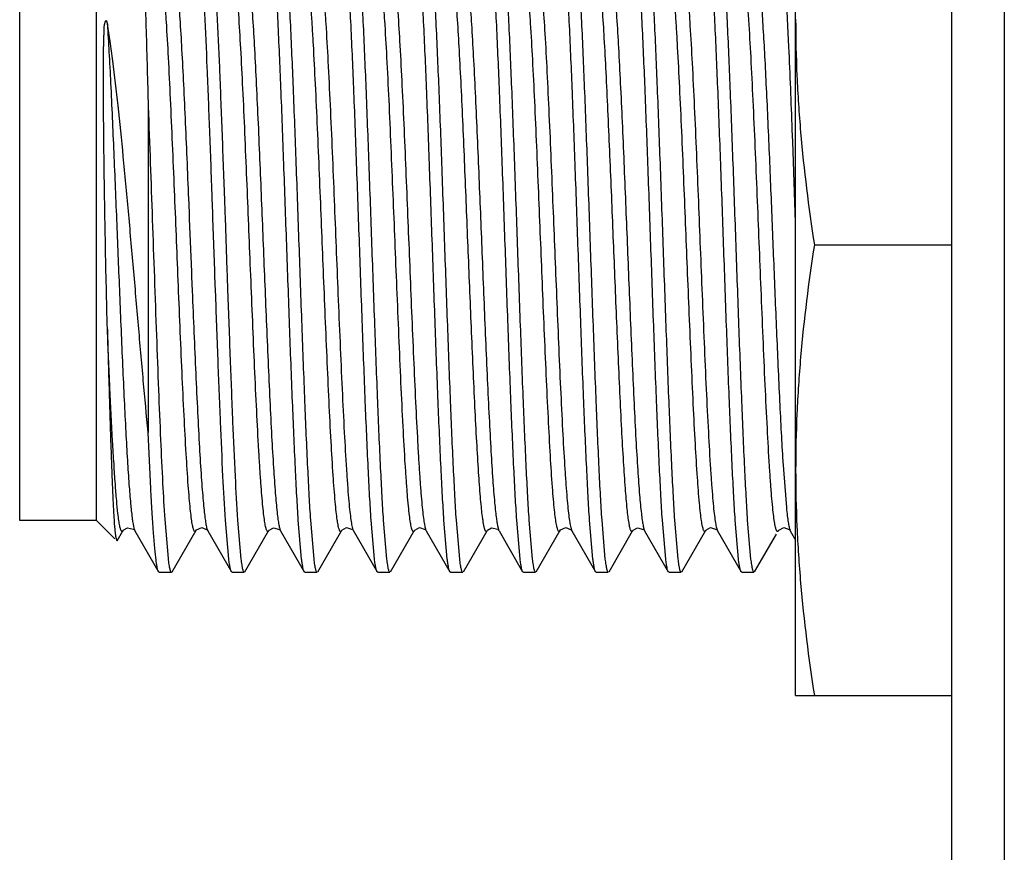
# Model space of a CAD drawing. Header units: inches. Extents: x 0 to 22, y 0 to 17.
# Tile 7 of 42: x 7.298 to 7.673, y 7.739 to 8.056. Entities that reach past the tile are written whole.
import ezdxf

# ---------------------------------------------------------------- set-up
doc = ezdxf.new("R2010")
doc.units = ezdxf.units.IN
doc.header["$LTSCALE"] = 1.21
doc.header["$MEASUREMENT"] = 0
doc.layers.get('0').update_dxf_attribs({"linetype": 'CONTINUOUS'})

msp = doc.modelspace()

# ---------------------------------------------------------------- linework, layer by layer
at = {"color": 9, "linetype": 'CONTINUOUS'}
for p, q in [((7.67338, 10.3261), (7.67338, 5.27721)), ((7.36226, 7.98618), (7.36242, 7.98229)), ((7.36242, 7.98229), (7.36249, 7.98046)), ((7.36249, 7.98046), (7.3633, 7.96035)), ((7.3633, 7.96035), (7.36339, 7.95836)), ((7.36339, 7.95836), (7.3636, 7.95298)), ((7.58889, 7.88809), (7.59024, 7.87032)), ((7.36911, 7.86266), (7.36952, 7.86148)), ((7.42479, 7.8622), (7.42508, 7.86148)), ((7.45264, 7.86199), (7.45285, 7.86148)), ((7.50797, 7.8628), (7.50841, 7.86148)), ((7.56366, 7.86228), (7.56396, 7.86148)), ((7.59159, 7.86182), (7.59174, 7.86148))]:
    msp.add_line(p, q, dxfattribs=at)
at = {"color": 6, "linetype": 'CONTINUOUS'}
msp.add_line((7.65338, 5.40221), (7.65338, 10.2961), dxfattribs=at)
at = {"color": 7, "linetype": 'CONTINUOUS'}
for p, q in [((7.59379, 7.79865), (7.59379, 8.07979)), ((7.29779, 7.8654), (7.29779, 8.0759)), ((7.32704, 7.8654), (7.32704, 8.0759)), ((7.59123, 8.04611), (7.58994, 8.07147)), ((7.3308, 8.05633), (7.33123, 8.05479)), ((7.34679, 8.02327), (7.34679, 7.89901)), ((7.59267, 8.01004), (7.59251, 8.01445)), ((7.59379, 7.97913), (7.59267, 8.01004)), ((7.37144, 7.98267), (7.37124, 7.98844)), ((7.37586, 7.98844), (7.37606, 7.98284)), ((7.37151, 7.98082), (7.37144, 7.98267)), ((7.37606, 7.98284), (7.37612, 7.98098)), ((7.37222, 7.96071), (7.37151, 7.98082)), ((7.37612, 7.98098), (7.37683, 7.96087)), ((7.60092, 7.97065), (7.65338, 7.97065)), ((7.37229, 7.95871), (7.37222, 7.96071)), ((7.37683, 7.96087), (7.37691, 7.95887)), ((7.37691, 7.95887), (7.37712, 7.95286)), ((7.3725, 7.95287), (7.37229, 7.95871)), ((7.32704, 7.8654), (7.29779, 7.8654)), ((7.32704, 7.8654), (7.33407, 7.85837)), ((7.35311, 7.86579), (7.35437, 7.85086)), ((7.37755, 7.85072), (7.37629, 7.8655)), ((7.38091, 7.8655), (7.38217, 7.85072)), ((7.40533, 7.85072), (7.40406, 7.8655)), ((7.40868, 7.86549), (7.40995, 7.85072)), ((7.43311, 7.85072), (7.43184, 7.8655)), ((7.43646, 7.8655), (7.43773, 7.85072)), ((7.46088, 7.85072), (7.45962, 7.8655)), ((7.46424, 7.8655), (7.4655, 7.85072)), ((7.48866, 7.85072), (7.4874, 7.8655)), ((7.49202, 7.86549), (7.49328, 7.85072)), ((7.51644, 7.85072), (7.51518, 7.8655)), ((7.5198, 7.8655), (7.52106, 7.85072)), ((7.54422, 7.85072), (7.54295, 7.8655)), ((7.54757, 7.8655), (7.54884, 7.85072)), ((7.57199, 7.85072), (7.57073, 7.8655)), ((7.57535, 7.86549), (7.57661, 7.85072)), ((7.33409, 7.86196), (7.33425, 7.86037)), ((7.33499, 7.85771), (7.33717, 7.86147)), ((7.34126, 7.86205), (7.34155, 7.86175)), ((7.34155, 7.86175), (7.34174, 7.86148)), ((7.34175, 7.86147), (7.35076, 7.84589)), ((7.35592, 7.84589), (7.36494, 7.86147)), ((7.36944, 7.8616), (7.36952, 7.86148)), ((7.36952, 7.86147), (7.37854, 7.84589)), ((7.3837, 7.84589), (7.39272, 7.86148)), ((7.39712, 7.86174), (7.3973, 7.86148)), ((7.3973, 7.86147), (7.40632, 7.84589)), ((7.41148, 7.84588), (7.4205, 7.86148)), ((7.42494, 7.86169), (7.42508, 7.86148)), ((7.42508, 7.86147), (7.42509, 7.86145)), ((7.42509, 7.86145), (7.4341, 7.84588)), ((7.43926, 7.84588), (7.44827, 7.86145)), ((7.44827, 7.86147), (7.44827, 7.86145)), ((7.45272, 7.86168), (7.45285, 7.86148)), ((7.45286, 7.86147), (7.46188, 7.84588)), ((7.46704, 7.84589), (7.47606, 7.86148)), ((7.48044, 7.86175), (7.48063, 7.86148)), ((7.48063, 7.86148), (7.48965, 7.84589)), ((7.49481, 7.84588), (7.50383, 7.86147)), ((7.50833, 7.8616), (7.50841, 7.86148)), ((7.50842, 7.86146), (7.50842, 7.86145)), ((7.50842, 7.86145), (7.51743, 7.84588)), ((7.52259, 7.84588), (7.5316, 7.86145)), ((7.53601, 7.86174), (7.53619, 7.86148)), ((7.53619, 7.86148), (7.54521, 7.84588)), ((7.55037, 7.84589), (7.55939, 7.86148)), ((7.56383, 7.86169), (7.56396, 7.86148)), ((7.56397, 7.86148), (7.57298, 7.84589)), ((7.59161, 7.86168), (7.59174, 7.86148)), ((7.59174, 7.86148), (7.59175, 7.86146)), ((7.59175, 7.86146), (7.59379, 7.85794)), ((7.33437, 7.85942), (7.3348, 7.85764)), ((7.57814, 7.84588), (7.58645, 7.86024)), ((7.35104, 7.84565), (7.35077, 7.84589)), ((7.35104, 7.84565), (7.35565, 7.84565)), ((7.35565, 7.84565), (7.35592, 7.84589)), ((7.37881, 7.84565), (7.37854, 7.84589)), ((7.37881, 7.84565), (7.38343, 7.84565)), ((7.40659, 7.84565), (7.40632, 7.84589)), ((7.40659, 7.84565), (7.41121, 7.84565)), ((7.43437, 7.84565), (7.4341, 7.84588)), ((7.43437, 7.84565), (7.43899, 7.84565)), ((7.46215, 7.84565), (7.46188, 7.84588)), ((7.46215, 7.84565), (7.46677, 7.84565)), ((7.48992, 7.84565), (7.48965, 7.84589)), ((7.48992, 7.84565), (7.49454, 7.84565)), ((7.5177, 7.84565), (7.51744, 7.84588)), ((7.5177, 7.84565), (7.52232, 7.84565)), ((7.54548, 7.84565), (7.54521, 7.84588)), ((7.54548, 7.84565), (7.5501, 7.84565)), ((7.57326, 7.84565), (7.57299, 7.84589)), ((7.57326, 7.84565), (7.57788, 7.84565)), ((7.59379, 7.79865), (7.65338, 7.79865))]:
    msp.add_line(p, q, dxfattribs=at)
for points in [[(7.33716, 7.86147), (7.3373, 7.86168), (7.33889, 7.86265), (7.34126, 7.86205)], [(7.36494, 7.86147), (7.36519, 7.86181), (7.36725, 7.86271), (7.36925, 7.86185), (7.36944, 7.8616)], [(7.39272, 7.86147), (7.3929, 7.86173), (7.39458, 7.86268), (7.39685, 7.86202), (7.39712, 7.86174)], [(7.4205, 7.86147), (7.42068, 7.86173), (7.42247, 7.86269), (7.42469, 7.86196), (7.42494, 7.86169)], [(7.44828, 7.86147), (7.4485, 7.86179), (7.45035, 7.8627), (7.45248, 7.86195), (7.45272, 7.86168)], [(7.47605, 7.86147), (7.47619, 7.86168), (7.47778, 7.86265), (7.48015, 7.86205), (7.48044, 7.86175)], [(7.50383, 7.86147), (7.50408, 7.86181), (7.50613, 7.86271), (7.50814, 7.86185), (7.50833, 7.8616)], [(7.53161, 7.86147), (7.53179, 7.86173), (7.53347, 7.86268), (7.53574, 7.86202), (7.53601, 7.86174)], [(7.55939, 7.86147), (7.55956, 7.86173), (7.56136, 7.86269), (7.56358, 7.86196), (7.56383, 7.86169)], [(7.58717, 7.86147), (7.58739, 7.86179), (7.58924, 7.8627), (7.59137, 7.86195), (7.59161, 7.86168)]]:
    msp.add_lwpolyline(points, dxfattribs=at)
for centre, radius, start, end in [((2.39249, 7.82042), 5.20363, 2.13689, 2.48581), ((7.37768, 7.8653), 0.04372, 186.4695, 187.249), ((7.36576, 7.8638), 0.0317, 187.2782, 187.9415)]:
    msp.add_arc(centre, radius, start, end, dxfattribs=at)
at = {"color": 9, "linetype": 'CONTINUOUS'}
for points, knots in [([(7.41892, 7.86569), (7.41878, 7.86669), (7.4185, 7.86897), (7.41795, 7.87459), (7.41729, 7.88355), (7.41653, 7.89634), (7.41576, 7.91142), (7.41501, 7.92804), (7.41427, 7.94538), (7.41356, 7.96275), (7.41287, 7.9801), (7.41216, 7.99748), (7.41142, 8.01479), (7.41066, 8.0313), (7.41, 8.0442), (7.40946, 8.0535), (7.40907, 8.0595), (7.40868, 8.06477), (7.4083, 8.06925), (7.40792, 8.07294), (7.40756, 8.07581), (7.40724, 8.07771), (7.40698, 8.07884), (7.40685, 8.07927), (7.40678, 8.07946)], [0, 0, 0, 0, 0.014169, 0.032126, 0.07918, 0.139893, 0.211609, 0.290662, 0.372955, 0.454665, 0.534153, 0.616084, 0.698246, 0.776811, 0.847686, 0.879075, 0.907274, 0.931987, 0.953029, 0.97031, 0.983813, 0.993653, 0.997247, 1, 1, 1, 1]), ([(7.44725, 7.86267), (7.44709, 7.8633), (7.44681, 7.86485), (7.44643, 7.86761), (7.44605, 7.87122), (7.44566, 7.8757), (7.44526, 7.88102), (7.44469, 7.88965), (7.444, 7.90205), (7.44321, 7.91838), (7.44244, 7.93599), (7.4417, 7.95397), (7.44097, 7.97193), (7.44025, 7.98988), (7.4395, 8.00786), (7.43873, 8.02534), (7.43794, 8.04141), (7.43725, 8.05353), (7.43668, 8.06188), (7.43628, 8.06696), (7.43589, 8.0712), (7.43551, 8.07457), (7.43518, 8.07684), (7.4349, 8.07823), (7.43477, 8.07879), (7.4347, 8.07903)], [0, 0, 0, 0, 0.008969, 0.02177, 0.038541, 0.059302, 0.083964, 0.112348, 0.178969, 0.255795, 0.338539, 0.422842, 0.504795, 0.58718, 0.671504, 0.753687, 0.829313, 0.894185, 0.921544, 0.94511, 0.964748, 0.980383, 0.992082, 0.996501, 1, 1, 1, 1]), ([(7.55786, 7.86535), (7.55772, 7.86632), (7.55744, 7.86852), (7.55689, 7.87401), (7.55623, 7.88279), (7.55547, 7.8954), (7.5547, 7.91034), (7.55395, 7.92688), (7.55321, 7.94419), (7.5525, 7.96156), (7.5518, 7.9789), (7.5511, 7.99626), (7.55036, 8.01359), (7.54961, 8.03018), (7.54895, 8.04318), (7.5484, 8.05258), (7.54801, 8.05869), (7.54762, 8.06406), (7.54724, 8.06866), (7.54687, 8.07245), (7.5465, 8.07545), (7.54618, 8.07744), (7.54592, 8.07864), (7.54579, 8.07911), (7.54572, 8.07931)], [0, 0, 0, 0, 0.013659, 0.031093, 0.077118, 0.13691, 0.207901, 0.286482, 0.368569, 0.450344, 0.529721, 0.611374, 0.693533, 0.772382, 0.843835, 0.875611, 0.904247, 0.929442, 0.950989, 0.968794, 0.98282, 0.993169, 0.99701, 1, 1, 1, 1]), ([(7.58619, 7.86245), (7.58603, 7.86304), (7.58575, 7.86452), (7.58537, 7.86718), (7.58499, 7.87071), (7.58459, 7.87511), (7.58419, 7.88037), (7.58362, 7.88894), (7.58293, 7.90132), (7.58213, 7.91768), (7.58136, 7.93537), (7.58061, 7.95346), (7.57988, 7.97154), (7.57915, 7.98962), (7.57839, 8.00771), (7.57762, 8.02531), (7.57682, 8.04148), (7.57613, 8.05366), (7.57555, 8.06204), (7.57515, 8.06713), (7.57476, 8.07136), (7.57438, 8.07471), (7.57405, 8.07696), (7.57377, 8.07833), (7.57363, 8.07887), (7.57356, 8.07911)], [0, 0, 0, 0, 0.008469, 0.02079, 0.037115, 0.057484, 0.081812, 0.109937, 0.176276, 0.25313, 0.336161, 0.420916, 0.503372, 0.586131, 0.670896, 0.753528, 0.829532, 0.894636, 0.922039, 0.945598, 0.965179, 0.980708, 0.992261, 0.996595, 1, 1, 1, 1]), ([(7.36362, 7.86411), (7.36347, 7.86493), (7.3632, 7.86684), (7.36283, 7.87012), (7.36245, 7.87421), (7.3619, 7.88121), (7.36123, 7.89172), (7.36046, 7.9061), (7.3597, 7.92228), (7.35896, 7.93947), (7.35825, 7.95685), (7.35755, 7.97419), (7.35685, 7.99154), (7.35612, 8.00892), (7.35537, 8.0258), (7.35461, 8.04134), (7.35394, 8.05309), (7.35339, 8.06124), (7.353, 8.06626), (7.35262, 8.0705), (7.35225, 8.07392), (7.35189, 8.07655), (7.35162, 8.07803), (7.35147, 8.07864)], [0, 0, 0, 0, 0.011622, 0.026958, 0.046066, 0.068875, 0.124991, 0.19309, 0.269809, 0.351131, 0.433177, 0.512688, 0.593345, 0.675534, 0.755478, 0.829136, 0.892688, 0.919716, 0.943195, 0.962988, 0.979017, 0.99131, 1, 1, 1, 1]), ([(7.35686, 8.07774), (7.35699, 8.0771), (7.35723, 8.0756), (7.35755, 8.07304), (7.35788, 8.06986), (7.35836, 8.0644), (7.35895, 8.05611), (7.35962, 8.0446), (7.3603, 8.03134), (7.36097, 8.01683), (7.36162, 8.00164), (7.36205, 7.99134), (7.36226, 7.98618)], [0, 0, 0, 0, 0.021415, 0.049453, 0.084297, 0.125929, 0.228956, 0.355996, 0.502662, 0.663154, 0.830959, 1, 1, 1, 1]), ([(7.39194, 7.86183), (7.39187, 7.86201), (7.39174, 7.86244), (7.39148, 7.86355), (7.39117, 7.86543), (7.3908, 7.86829), (7.39043, 7.87195), (7.39005, 7.87641), (7.38966, 7.88166), (7.38927, 7.88764), (7.38872, 7.89692), (7.38806, 7.90979), (7.3873, 7.92629), (7.38657, 7.94359), (7.38586, 7.96097), (7.38516, 7.97831), (7.38445, 7.99567), (7.38372, 8.01301), (7.38297, 8.02965), (7.3822, 8.04476), (7.38144, 8.05759), (7.38077, 8.06657), (7.38022, 8.07223), (7.37995, 8.07453), (7.37981, 8.07554)], [0, 0, 0, 0, 0.002713, 0.006265, 0.016016, 0.029426, 0.046613, 0.06756, 0.092182, 0.120296, 0.151607, 0.22236, 0.300853, 0.382998, 0.464965, 0.544464, 0.626141, 0.708457, 0.787593, 0.859451, 0.920357, 0.967637, 0.985712, 1, 1, 1, 1]), ([(7.41217, 8.07883), (7.41233, 8.07824), (7.41261, 8.07675), (7.41299, 8.07408), (7.41337, 8.07054), (7.41377, 8.06613), (7.41417, 8.06087), (7.41474, 8.05228), (7.41543, 8.0399), (7.41623, 8.02354), (7.417, 8.00586), (7.41775, 7.98777), (7.41848, 7.96971), (7.41921, 7.95164), (7.41996, 7.93356), (7.42074, 7.91597), (7.42153, 7.89981), (7.42223, 7.88764), (7.4228, 7.87927), (7.4232, 7.87418), (7.42359, 7.86995), (7.42398, 7.8666), (7.42431, 7.86435), (7.42458, 7.86298), (7.42472, 7.86244), (7.42479, 7.8622)], [0, 0, 0, 0, 0.008524, 0.020899, 0.037275, 0.05769, 0.082059, 0.110218, 0.1766, 0.253464, 0.336476, 0.42119, 0.503597, 0.586327, 0.671054, 0.753639, 0.829598, 0.894663, 0.922051, 0.945599, 0.965174, 0.980701, 0.992256, 0.996592, 1, 1, 1, 1]), ([(7.4405, 8.07593), (7.44064, 8.07496), (7.44092, 8.07275), (7.44147, 8.06726), (7.44213, 8.05846), (7.44289, 8.04584), (7.44366, 8.03089), (7.44441, 8.01435), (7.44515, 7.99704), (7.44586, 7.97967), (7.44656, 7.96234), (7.44726, 7.94498), (7.448, 7.92765), (7.44875, 7.91106), (7.44941, 7.89808), (7.44996, 7.88868), (7.45035, 7.88258), (7.45074, 7.87721), (7.45112, 7.87262), (7.45149, 7.86883), (7.45186, 7.86584), (7.45217, 7.86385), (7.45244, 7.86266), (7.45257, 7.86219), (7.45264, 7.86199)], [0, 0, 0, 0, 0.013697, 0.031168, 0.077264, 0.137116, 0.208149, 0.286753, 0.368845, 0.450607, 0.529981, 0.611643, 0.693793, 0.77262, 0.844036, 0.875789, 0.904399, 0.929569, 0.951088, 0.968867, 0.982867, 0.993191, 0.997021, 1, 1, 1, 1]), ([(7.50255, 7.86384), (7.50241, 7.86463), (7.50213, 7.86648), (7.50176, 7.86966), (7.50139, 7.87364), (7.50083, 7.88053), (7.50017, 7.89092), (7.4994, 7.90518), (7.49864, 7.9213), (7.49789, 7.93847), (7.49718, 7.95589), (7.49648, 7.97325), (7.49577, 7.99062), (7.49505, 8.00803), (7.4943, 8.02498), (7.49353, 8.04062), (7.49286, 8.05248), (7.49231, 8.06073), (7.49193, 8.06583), (7.49155, 8.07014), (7.49118, 8.07365), (7.49081, 8.07635), (7.49054, 8.07788), (7.49039, 8.07851)], [0, 0, 0, 0, 0.011156, 0.026019, 0.044662, 0.067026, 0.122353, 0.189861, 0.266232, 0.347458, 0.429623, 0.509319, 0.589867, 0.672133, 0.752345, 0.826464, 0.890627, 0.917997, 0.941832, 0.961981, 0.978364, 0.990994, 1, 1, 1, 1]), ([(7.49581, 8.07742), (7.49596, 8.07663), (7.49623, 8.07478), (7.4966, 8.07158), (7.49698, 8.06758), (7.49753, 8.06069), (7.4982, 8.05029), (7.49896, 8.03602), (7.49972, 8.01989), (7.50047, 8.00273), (7.50118, 7.98532), (7.50188, 7.96797), (7.50259, 7.95061), (7.50331, 7.93321), (7.50406, 7.91628), (7.50483, 7.90065), (7.50549, 7.8888), (7.50604, 7.88056), (7.50643, 7.87546), (7.50681, 7.87115), (7.50718, 7.86765), (7.50754, 7.86495), (7.50782, 7.86343), (7.50797, 7.8628)], [0, 0, 0, 0, 0.011222, 0.026149, 0.044853, 0.067272, 0.122689, 0.19025, 0.266639, 0.347849, 0.429975, 0.509624, 0.590153, 0.672383, 0.752547, 0.826611, 0.890721, 0.918067, 0.941881, 0.962012, 0.97838, 0.991, 1, 1, 1, 1]), ([(7.55112, 8.07861), (7.55127, 8.07798), (7.55155, 8.07642), (7.55193, 8.07364), (7.55231, 8.07001), (7.5527, 8.06553), (7.5531, 8.0602), (7.55367, 8.05156), (7.55436, 8.03916), (7.55515, 8.02283), (7.55592, 8.00523), (7.55666, 7.98726), (7.55739, 7.96932), (7.55811, 7.95138), (7.55886, 7.93342), (7.55963, 7.91595), (7.56042, 7.89989), (7.56111, 7.88778), (7.56168, 7.87944), (7.56208, 7.87436), (7.56247, 7.87012), (7.56285, 7.86675), (7.56318, 7.86448), (7.56345, 7.86308), (7.56359, 7.86253), (7.56366, 7.86228)], [0, 0, 0, 0, 0.009034, 0.021897, 0.038728, 0.059542, 0.084249, 0.112669, 0.179334, 0.256165, 0.338879, 0.42313, 0.505023, 0.587369, 0.671643, 0.753771, 0.829346, 0.894179, 0.921525, 0.945084, 0.964721, 0.980361, 0.992068, 0.996494, 1, 1, 1, 1]), ([(7.57944, 8.07556), (7.57968, 8.07388), (7.58012, 8.06985), (7.5807, 8.06285), (7.5813, 8.05401), (7.5819, 8.04352), (7.5825, 8.03168), (7.58331, 8.01426), (7.58425, 7.99191), (7.58534, 7.96479), (7.58644, 7.93789), (7.58741, 7.91586), (7.58824, 7.89933), (7.58867, 7.89169), (7.58889, 7.88809)], [0, 0, 0, 0, 0.027169, 0.06474, 0.112299, 0.168777, 0.2326, 0.301777, 0.447411, 0.590151, 0.735438, 0.877742, 0.942416, 1, 1, 1, 1]), ([(7.38518, 8.07415), (7.38531, 8.07315), (7.38555, 8.07094), (7.38604, 8.06567), (7.38663, 8.05759), (7.38731, 8.04628), (7.38799, 8.03311), (7.38867, 8.0186), (7.38955, 7.99824), (7.39059, 7.97254), (7.39163, 7.9468), (7.3925, 7.92638), (7.39317, 7.91163), (7.39385, 7.89808), (7.39454, 7.88628), (7.39521, 7.87662), (7.39571, 7.87096), (7.39598, 7.86854)], [0, 0, 0, 0, 0.014673, 0.032438, 0.077004, 0.132685, 0.197581, 0.269102, 0.344294, 0.494495, 0.643918, 0.71956, 0.792257, 0.859022, 0.917153, 0.964563, 1, 1, 1, 1]), ([(7.47423, 7.86759), (7.47411, 7.86862), (7.47386, 7.8709), (7.47338, 7.8763), (7.47279, 7.88452), (7.4721, 7.89599), (7.47142, 7.90928), (7.47075, 7.92386), (7.46987, 7.94424), (7.46883, 7.96994), (7.46779, 7.99566), (7.46692, 8.01606), (7.46625, 8.03073), (7.46556, 8.04416), (7.46488, 8.05581), (7.46421, 8.06529), (7.46371, 8.07084), (7.46344, 8.07319)], [0, 0, 0, 0, 0.015159, 0.033401, 0.078875, 0.135333, 0.200817, 0.272703, 0.348024, 0.497925, 0.647531, 0.723021, 0.79535, 0.861539, 0.918921, 0.965468, 1, 1, 1, 1]), ([(7.52954, 7.86983), (7.52927, 7.87242), (7.52876, 7.87842), (7.52809, 7.88854), (7.52741, 7.90074), (7.52673, 7.91458), (7.52606, 7.9295), (7.52519, 7.94995), (7.52416, 7.9757), (7.52311, 8.00136), (7.52222, 8.02165), (7.52155, 8.03593), (7.52086, 8.04876), (7.52018, 8.05964), (7.51959, 8.06732), (7.51911, 8.07224), (7.51887, 8.07428), (7.51874, 8.07519)], [0, 0, 0, 0, 0.037994, 0.087801, 0.147968, 0.216257, 0.289882, 0.365858, 0.514803, 0.66575, 0.740515, 0.810987, 0.874261, 0.927862, 0.970046, 0.986572, 1, 1, 1, 1]), ([(7.52414, 8.07364), (7.52426, 8.07261), (7.5245, 8.07031), (7.52499, 8.0649), (7.52558, 8.05665), (7.52626, 8.04515), (7.52694, 8.03184), (7.52762, 8.01725), (7.5285, 7.99687), (7.52953, 7.97116), (7.53057, 7.94544), (7.53145, 7.92505), (7.53212, 7.91039), (7.5328, 7.89698), (7.53348, 7.88535), (7.53415, 7.8759), (7.53466, 7.87038), (7.53493, 7.86803)], [0, 0, 0, 0, 0.015238, 0.033559, 0.079185, 0.135775, 0.201361, 0.273313, 0.348661, 0.498524, 0.648177, 0.723646, 0.795913, 0.862001, 0.919248, 0.965637, 1, 1, 1, 1]), ([(7.46883, 8.07141), (7.4691, 8.06881), (7.4696, 8.06279), (7.47027, 8.05265), (7.47096, 8.04043), (7.47164, 8.02658), (7.47231, 8.01165), (7.47317, 7.99121), (7.47421, 7.96546), (7.47525, 7.9398), (7.47614, 7.91953), (7.47682, 7.90526), (7.4775, 7.89245), (7.47818, 7.88159), (7.47877, 7.87393), (7.47925, 7.86902), (7.47949, 7.86699), (7.47962, 7.86608)], [0, 0, 0, 0, 0.038124, 0.088048, 0.148312, 0.216668, 0.290329, 0.366312, 0.515225, 0.666192, 0.740931, 0.81135, 0.874549, 0.92806, 0.970145, 0.986621, 1, 1, 1, 1]), ([(7.33123, 8.05478), (7.33145, 8.05127), (7.33189, 8.04378), (7.33272, 8.02746), (7.33369, 8.00554), (7.33479, 7.97871), (7.33588, 7.95159), (7.33681, 7.92921), (7.33762, 7.91168), (7.33822, 7.89965), (7.33882, 7.88892), (7.33942, 7.8798), (7.34001, 7.87248), (7.34044, 7.86824), (7.34068, 7.86645)], [0, 0, 0, 0, 0.056007, 0.11936, 0.259984, 0.404916, 0.546573, 0.691757, 0.761252, 0.825771, 0.883293, 0.93217, 0.97124, 1, 1, 1, 1]), ([(7.3636, 7.95298), (7.36382, 7.9477), (7.36426, 7.9372), (7.36493, 7.92176), (7.36561, 7.90715), (7.3663, 7.89395), (7.3669, 7.88409), (7.3674, 7.8773), (7.36774, 7.87312), (7.36808, 7.86959), (7.36841, 7.8667), (7.36874, 7.86446), (7.36898, 7.86319), (7.36911, 7.86266)], [0, 0, 0, 0, 0.175226, 0.348158, 0.512078, 0.660039, 0.786032, 0.839366, 0.885738, 0.924989, 0.957014, 0.981939, 1, 1, 1, 1]), ([(7.33528, 7.8681), (7.33509, 7.86974), (7.33473, 7.87349), (7.33423, 7.87976), (7.33373, 7.88731), (7.33302, 7.89952), (7.33217, 7.9167), (7.33155, 7.93097), (7.33123, 7.93847)], [0, 0, 0, 0, 0.070425, 0.160004, 0.267901, 0.392313, 0.680592, 1, 1, 1, 1]), ([(7.53089, 7.8617), (7.53082, 7.86184), (7.5307, 7.86219), (7.53046, 7.8631), (7.53018, 7.86466), (7.52984, 7.86702), (7.52964, 7.86882), (7.52954, 7.86983)], [0, 0, 0, 0, 0.057976, 0.133894, 0.34268, 0.630484, 1, 1, 1, 1]), ([(7.59024, 7.87032), (7.59034, 7.86928), (7.59055, 7.86742), (7.59088, 7.86496), (7.59117, 7.86334), (7.59141, 7.86236), (7.59153, 7.86198), (7.59159, 7.86182)], [0, 0, 0, 0, 0.364467, 0.650795, 0.861458, 0.939411, 1, 1, 1, 1]), ([(7.33663, 7.86135), (7.33656, 7.86144), (7.33644, 7.86167), (7.33628, 7.86211), (7.33612, 7.8627), (7.33588, 7.86382), (7.33558, 7.86563), (7.33538, 7.8672), (7.33528, 7.8681)], [0, 0, 0, 0, 0.046582, 0.1133, 0.201801, 0.313199, 0.607439, 1, 1, 1, 1]), ([(7.34068, 7.86645), (7.34076, 7.86583), (7.34092, 7.86472), (7.34118, 7.86328), (7.34141, 7.86233), (7.3416, 7.86178), (7.34169, 7.86157), (7.34174, 7.86148)], [0, 0, 0, 0, 0.369249, 0.656694, 0.865167, 0.941343, 1, 1, 1, 1]), ([(7.39598, 7.86854), (7.39608, 7.86763), (7.39628, 7.86603), (7.3966, 7.86396), (7.39688, 7.86262), (7.39712, 7.86187), (7.39723, 7.86159), (7.3973, 7.86148)], [0, 0, 0, 0, 0.380161, 0.670992, 0.875675, 0.947351, 1, 1, 1, 1]), ([(7.4205, 7.86147), (7.42047, 7.86142), (7.42041, 7.86134), (7.42032, 7.86125), (7.42021, 7.8612), (7.42011, 7.86122), (7.42001, 7.8613), (7.41986, 7.86148), (7.4197, 7.86187), (7.4195, 7.86249), (7.41931, 7.86335), (7.41911, 7.86444), (7.41899, 7.86524), (7.41892, 7.86569)], [0, 0, 0, 0, 0.032684, 0.057621, 0.077266, 0.095884, 0.118245, 0.147536, 0.232669, 0.357972, 0.526447, 0.740064, 1, 1, 1, 1]), ([(7.47605, 7.86147), (7.47602, 7.86142), (7.47596, 7.86133), (7.47585, 7.86122), (7.47572, 7.8612), (7.4756, 7.86126), (7.47549, 7.86139), (7.47538, 7.86158), (7.47527, 7.86183), (7.47516, 7.86217), (7.47505, 7.86257), (7.47488, 7.86327), (7.47468, 7.86433), (7.47445, 7.86585), (7.4743, 7.86698), (7.47423, 7.86759)], [0, 0, 0, 0, 0.026855, 0.046531, 0.062185, 0.078986, 0.101415, 0.131782, 0.171211, 0.220343, 0.279613, 0.349373, 0.521412, 0.737923, 1, 1, 1, 1]), ([(7.47962, 7.86608), (7.4797, 7.86551), (7.47985, 7.86449), (7.4801, 7.86316), (7.48034, 7.86219), (7.48052, 7.86167), (7.48063, 7.86149)], [0, 0, 0, 0, 0.3666, 0.653241, 0.862704, 1, 1, 1, 1]), ([(7.53493, 7.86803), (7.53503, 7.8672), (7.53521, 7.86572), (7.53552, 7.86379), (7.53579, 7.86255), (7.53601, 7.86185), (7.53613, 7.86159), (7.53619, 7.86148)], [0, 0, 0, 0, 0.377883, 0.668018, 0.87349, 0.946102, 1, 1, 1, 1]), ([(7.55939, 7.86147), (7.55936, 7.86142), (7.55931, 7.86134), (7.55921, 7.86125), (7.55911, 7.8612), (7.55901, 7.86122), (7.55891, 7.86128), (7.55877, 7.86145), (7.55861, 7.8618), (7.55842, 7.86238), (7.55814, 7.86358), (7.55797, 7.8646), (7.55786, 7.86535)], [0, 0, 0, 0, 0.034047, 0.06024, 0.080907, 0.100111, 0.122594, 0.151714, 0.23611, 0.360521, 0.528068, 1, 1, 1, 1]), ([(7.33716, 7.86147), (7.33712, 7.8614), (7.33706, 7.8613), (7.33691, 7.8612), (7.33674, 7.86123), (7.33667, 7.86131), (7.33663, 7.86135)], [0, 0, 0, 0, 0.32275, 0.545466, 0.740197, 1, 1, 1, 1]), ([(7.36494, 7.86147), (7.36492, 7.86143), (7.36487, 7.86136), (7.36479, 7.86127), (7.36471, 7.86122), (7.36458, 7.8612), (7.36446, 7.86128), (7.36437, 7.86141), (7.36425, 7.86161), (7.3641, 7.86198), (7.36394, 7.86254), (7.36377, 7.86327), (7.36367, 7.86381), (7.36362, 7.86411)], [0, 0, 0, 0, 0.041072, 0.073772, 0.099935, 0.122725, 0.174291, 0.210358, 0.25531, 0.374953, 0.537431, 0.745198, 1, 1, 1, 1]), ([(7.39272, 7.86147), (7.39269, 7.86142), (7.39264, 7.86134), (7.39254, 7.86124), (7.39243, 7.8612), (7.39232, 7.86122), (7.39222, 7.8613), (7.39208, 7.8615), (7.392, 7.86169), (7.39194, 7.86183)], [0, 0, 0, 0, 0.139279, 0.245205, 0.328561, 0.408093, 0.504464, 0.631202, 1, 1, 1, 1]), ([(7.44827, 7.86146), (7.44823, 7.8614), (7.44817, 7.8613), (7.44803, 7.8612), (7.44787, 7.86122), (7.44774, 7.86134), (7.44762, 7.86154), (7.44749, 7.86183), (7.44736, 7.86221), (7.44729, 7.86251), (7.44725, 7.86267)], [0, 0, 0, 0, 0.101161, 0.172132, 0.232503, 0.309176, 0.418701, 0.56819, 0.761203, 1, 1, 1, 1]), ([(7.50383, 7.86147), (7.50381, 7.86143), (7.50376, 7.86136), (7.50368, 7.86127), (7.5036, 7.86122), (7.50349, 7.8612), (7.50337, 7.86127), (7.50328, 7.86138), (7.50316, 7.86156), (7.50302, 7.8619), (7.50286, 7.86241), (7.5027, 7.86307), (7.5026, 7.86357), (7.50255, 7.86384)], [0, 0, 0, 0, 0.042916, 0.077371, 0.105099, 0.129066, 0.181273, 0.217069, 0.26154, 0.379869, 0.54081, 0.746897, 1, 1, 1, 1]), ([(7.5316, 7.86146), (7.53158, 7.86142), (7.53153, 7.86134), (7.53144, 7.86125), (7.53134, 7.86121), (7.53124, 7.86121), (7.53115, 7.86127), (7.53101, 7.86142), (7.53094, 7.86158), (7.53089, 7.8617)], [0, 0, 0, 0, 0.146455, 0.260112, 0.350339, 0.433317, 0.528384, 0.649921, 1, 1, 1, 1]), ([(7.58716, 7.86147), (7.58713, 7.86141), (7.58706, 7.86132), (7.58694, 7.86121), (7.58679, 7.86121), (7.58666, 7.8613), (7.58654, 7.86147), (7.58642, 7.86172), (7.5863, 7.86206), (7.58623, 7.86231), (7.58619, 7.86245)], [0, 0, 0, 0, 0.109498, 0.187433, 0.251202, 0.326967, 0.433236, 0.578374, 0.766476, 1, 1, 1, 1])]:
    msp.add_open_spline(points, degree=3, knots=knots, dxfattribs=at)
at = {"color": 7, "linetype": 'CONTINUOUS'}
for points, knots in [([(7.37124, 7.98844), (7.37093, 7.99708), (7.37032, 8.01367), (7.36941, 8.03721), (7.36849, 8.0577), (7.36781, 8.07022), (7.36745, 8.07581)], [0, 0, 0, 0, 0.296287, 0.569751, 0.807939, 1, 1, 1, 1]), ([(7.37207, 8.07581), (7.37243, 8.07022), (7.37311, 8.0577), (7.37403, 8.03721), (7.37495, 8.01367), (7.37555, 7.99707), (7.37586, 7.98844)], [0, 0, 0, 0, 0.192062, 0.430251, 0.703715, 1, 1, 1, 1]), ([(7.40406, 7.8655), (7.40386, 7.86858), (7.40347, 7.87524), (7.40271, 7.89032), (7.40178, 7.91199), (7.40072, 7.94038), (7.39965, 7.97065), (7.39857, 8.00093), (7.39751, 8.02932), (7.39659, 8.05099), (7.39582, 8.06607), (7.39543, 8.07273), (7.39523, 8.07581)], [0, 0, 0, 0, 0.04399, 0.095061, 0.215228, 0.353058, 0.500002, 0.646946, 0.784775, 0.904941, 0.956011, 1, 1, 1, 1]), ([(7.39985, 8.07581), (7.40005, 8.07272), (7.40044, 8.06607), (7.40121, 8.05098), (7.40213, 8.02931), (7.4032, 8.00092), (7.40427, 7.97065), (7.40534, 7.94037), (7.4064, 7.91198), (7.40732, 7.89031), (7.40809, 7.87523), (7.40848, 7.86857), (7.40868, 7.86549)], [0, 0, 0, 0, 0.043994, 0.095068, 0.21524, 0.353072, 0.500017, 0.646959, 0.784785, 0.904946, 0.956013, 1, 1, 1, 1]), ([(7.43184, 7.8655), (7.43164, 7.86858), (7.43125, 7.87524), (7.43048, 7.89033), (7.42956, 7.91199), (7.42849, 7.94039), (7.42742, 7.97066), (7.42635, 8.00093), (7.42529, 8.02933), (7.42436, 8.05099), (7.4236, 8.06608), (7.42321, 8.07273), (7.423, 8.07581)], [0, 0, 0, 0, 0.043994, 0.095068, 0.21524, 0.353072, 0.500017, 0.646959, 0.784785, 0.904946, 0.956013, 1, 1, 1, 1]), ([(7.42762, 8.07581), (7.42783, 8.07273), (7.42822, 8.06607), (7.42898, 8.05099), (7.42991, 8.02932), (7.43097, 8.00093), (7.43204, 7.97065), (7.43311, 7.94038), (7.43418, 7.91198), (7.4351, 7.89032), (7.43587, 7.87523), (7.43626, 7.86858), (7.43646, 7.8655)], [0, 0, 0, 0, 0.04399, 0.095061, 0.215228, 0.353058, 0.500003, 0.646947, 0.784775, 0.904941, 0.956011, 1, 1, 1, 1]), ([(7.45962, 7.8655), (7.45942, 7.86858), (7.45903, 7.87524), (7.45826, 7.89032), (7.45734, 7.91199), (7.45627, 7.94038), (7.4552, 7.97065), (7.45413, 8.00093), (7.45306, 8.02932), (7.45214, 8.05099), (7.45138, 8.06607), (7.45098, 8.07273), (7.45078, 8.07581)], [0, 0, 0, 0, 0.04399, 0.09506, 0.215228, 0.353057, 0.500001, 0.646946, 0.784775, 0.904941, 0.95601, 1, 1, 1, 1]), ([(7.4554, 8.07581), (7.4556, 8.07273), (7.45599, 8.06607), (7.45676, 8.05099), (7.45769, 8.02932), (7.45875, 8.00093), (7.45982, 7.97065), (7.46089, 7.94038), (7.46196, 7.91199), (7.46288, 7.89032), (7.46365, 7.87524), (7.46404, 7.86858), (7.46424, 7.8655)], [0, 0, 0, 0, 0.04399, 0.09506, 0.215228, 0.353057, 0.500002, 0.646946, 0.784775, 0.904941, 0.95601, 1, 1, 1, 1]), ([(7.4874, 7.8655), (7.4872, 7.86858), (7.48681, 7.87524), (7.48604, 7.89032), (7.48512, 7.91199), (7.48405, 7.94038), (7.48298, 7.97065), (7.48191, 8.00093), (7.48084, 8.02932), (7.47992, 8.05099), (7.47915, 8.06607), (7.47876, 8.07273), (7.47856, 8.07581)], [0, 0, 0, 0, 0.04399, 0.095061, 0.215228, 0.353058, 0.500002, 0.646947, 0.784775, 0.904941, 0.956011, 1, 1, 1, 1]), ([(7.48318, 8.07581), (7.48338, 8.07272), (7.48377, 8.06607), (7.48454, 8.05098), (7.48546, 8.02931), (7.48653, 8.00092), (7.4876, 7.97065), (7.48867, 7.94037), (7.48974, 7.91198), (7.49066, 7.89031), (7.49143, 7.87523), (7.49182, 7.86857), (7.49202, 7.86549)], [0, 0, 0, 0, 0.043994, 0.095068, 0.21524, 0.353072, 0.500017, 0.646959, 0.784785, 0.904946, 0.956013, 1, 1, 1, 1]), ([(7.51518, 7.8655), (7.51497, 7.86858), (7.51458, 7.87524), (7.51382, 7.89033), (7.51289, 7.91199), (7.51183, 7.94039), (7.51076, 7.97066), (7.50969, 8.00093), (7.50862, 8.02933), (7.5077, 8.05099), (7.50693, 8.06608), (7.50654, 8.07273), (7.50634, 8.07581)], [0, 0, 0, 0, 0.043994, 0.095068, 0.21524, 0.353072, 0.500017, 0.646959, 0.784785, 0.904946, 0.956013, 1, 1, 1, 1]), ([(7.51096, 8.07581), (7.51116, 8.07273), (7.51155, 8.06607), (7.51232, 8.05099), (7.51324, 8.02932), (7.51431, 8.00093), (7.51538, 7.97065), (7.51645, 7.94038), (7.51752, 7.91198), (7.51844, 7.89032), (7.5192, 7.87523), (7.51959, 7.86858), (7.5198, 7.8655)], [0, 0, 0, 0, 0.04399, 0.09506, 0.215228, 0.353057, 0.500002, 0.646946, 0.784775, 0.904941, 0.956011, 1, 1, 1, 1]), ([(7.54295, 7.8655), (7.54275, 7.86858), (7.54236, 7.87524), (7.54159, 7.89032), (7.54067, 7.91199), (7.5396, 7.94038), (7.53854, 7.97065), (7.53746, 8.00093), (7.5364, 8.02932), (7.53548, 8.05099), (7.53471, 8.06607), (7.53432, 8.07273), (7.53411, 8.07581)], [0, 0, 0, 0, 0.04399, 0.09506, 0.215228, 0.353058, 0.500002, 0.646946, 0.784775, 0.904941, 0.956011, 1, 1, 1, 1]), ([(7.53874, 8.07581), (7.53894, 8.07273), (7.53933, 8.06607), (7.5401, 8.05099), (7.54102, 8.02932), (7.54208, 8.00093), (7.54315, 7.97065), (7.54423, 7.94038), (7.54529, 7.91199), (7.54621, 7.89032), (7.54698, 7.87524), (7.54737, 7.86858), (7.54757, 7.8655)], [0, 0, 0, 0, 0.04399, 0.09506, 0.215227, 0.353057, 0.500001, 0.646946, 0.784775, 0.904941, 0.95601, 1, 1, 1, 1]), ([(7.57073, 7.8655), (7.57053, 7.86858), (7.57014, 7.87524), (7.56937, 7.89032), (7.56845, 7.91199), (7.56738, 7.94038), (7.56631, 7.97065), (7.56524, 8.00093), (7.56417, 8.02932), (7.56325, 8.05099), (7.56249, 8.06607), (7.56209, 8.07273), (7.56189, 8.07581)], [0, 0, 0, 0, 0.04399, 0.095061, 0.215228, 0.353058, 0.500003, 0.646947, 0.784775, 0.904941, 0.956011, 1, 1, 1, 1]), ([(7.56651, 8.07581), (7.56671, 8.07272), (7.56711, 8.06607), (7.56787, 8.05098), (7.56879, 8.02931), (7.56986, 8.00092), (7.57093, 7.97065), (7.572, 7.94037), (7.57307, 7.91198), (7.57399, 7.89031), (7.57476, 7.87523), (7.57515, 7.86857), (7.57535, 7.86549)], [0, 0, 0, 0, 0.043994, 0.095068, 0.21524, 0.353072, 0.500017, 0.646959, 0.784785, 0.904946, 0.956013, 1, 1, 1, 1]), ([(7.3452, 8.07462), (7.34535, 8.07123), (7.34563, 8.06378), (7.34619, 8.04667), (7.34655, 8.03294), (7.34679, 8.02327)], [0, 0, 0, 0, 0.198543, 0.43481, 1, 1, 1, 1]), ([(7.59379, 8.05665), (7.59379, 8.04946), (7.59411, 8.03508), (7.59601, 8.00634), (7.59872, 7.98489), (7.60092, 7.97065)], [0, 0, 0, 0, 0.249761, 0.499644, 1, 1, 1, 1]), ([(7.33123, 7.93847), (7.33109, 7.9438), (7.33083, 7.95456), (7.33049, 7.97073), (7.33025, 7.98423), (7.33009, 7.99493), (7.32998, 8.00276), (7.32989, 8.01041), (7.32981, 8.01783), (7.32976, 8.025), (7.32973, 8.03078), (7.32973, 8.03525), (7.32974, 8.03848), (7.32976, 8.04162), (7.32979, 8.04417), (7.32982, 8.04618), (7.32985, 8.04764), (7.32989, 8.04909), (7.32993, 8.05028), (7.32997, 8.05122), (7.33001, 8.05192), (7.33004, 8.05261), (7.33005, 8.05329), (7.33006, 8.05399), (7.33016, 8.05473), (7.33042, 8.05552), (7.33066, 8.05605), (7.3308, 8.05633)], [0, 0, 0, 0, 0.135531, 0.273592, 0.411233, 0.478964, 0.545481, 0.610425, 0.673446, 0.734229, 0.792471, 0.820553, 0.8479, 0.874493, 0.900321, 0.912949, 0.925381, 0.937626, 0.949708, 0.955702, 0.961661, 0.967531, 0.973245, 0.978949, 0.985112, 0.992189, 1, 1, 1, 1]), ([(7.34679, 7.89901), (7.34615, 7.9056), (7.3449, 7.91923), (7.34306, 7.94013), (7.3412, 7.96168), (7.3393, 7.98316), (7.33739, 8.00383), (7.33544, 8.02295), (7.33374, 8.03756), (7.33233, 8.04792), (7.3316, 8.05259), (7.33123, 8.05479)], [0, 0, 0, 0, 0.126841, 0.262348, 0.401978, 0.541281, 0.675484, 0.799722, 0.909411, 0.957379, 1, 1, 1, 1]), ([(7.34679, 8.02327), (7.34735, 8.00893), (7.34839, 7.97986), (7.34965, 7.94386), (7.3507, 7.91585), (7.35148, 7.89701), (7.35225, 7.88052), (7.35281, 7.87038), (7.35311, 7.86579)], [0, 0, 0, 0, 0.273017, 0.553675, 0.685766, 0.806656, 0.912513, 1, 1, 1, 1]), ([(7.60092, 7.97065), (7.59872, 7.95642), (7.59601, 7.93497), (7.59411, 7.90623), (7.59379, 7.89184), (7.59379, 7.88465)], [0, 0, 0, 0, 0.500357, 0.750239, 1, 1, 1, 1]), ([(7.37629, 7.8655), (7.37592, 7.87108), (7.37524, 7.88361), (7.37433, 7.9041), (7.37341, 7.92764), (7.37281, 7.94423), (7.3725, 7.95287)], [0, 0, 0, 0, 0.192062, 0.430251, 0.703715, 1, 1, 1, 1]), ([(7.37712, 7.95286), (7.37743, 7.94423), (7.37803, 7.92763), (7.37895, 7.9041), (7.37986, 7.88361), (7.38054, 7.87108), (7.38091, 7.8655)], [0, 0, 0, 0, 0.296287, 0.569751, 0.807939, 1, 1, 1, 1]), ([(7.33123, 7.93847), (7.33146, 7.92983), (7.3319, 7.91377), (7.3325, 7.8946), (7.333, 7.88143), (7.33334, 7.87357), (7.33368, 7.86723), (7.33394, 7.86354), (7.33409, 7.86196)], [0, 0, 0, 0, 0.338582, 0.629698, 0.751452, 0.854777, 0.938021, 1, 1, 1, 1]), ([(7.34881, 7.86112), (7.34863, 7.86365), (7.34827, 7.86916), (7.34756, 7.88178), (7.3471, 7.89189), (7.34679, 7.89901)], [0, 0, 0, 0, 0.200524, 0.436432, 1, 1, 1, 1]), ([(7.59379, 7.88465), (7.59379, 7.87746), (7.59411, 7.86308), (7.59601, 7.83434), (7.59872, 7.81289), (7.60092, 7.79865)], [0, 0, 0, 0, 0.249761, 0.499644, 1, 1, 1, 1]), ([(7.35077, 7.84589), (7.35072, 7.84597), (7.35063, 7.84617), (7.35045, 7.8467), (7.35024, 7.84761), (7.35001, 7.84897), (7.34977, 7.85071), (7.34953, 7.85281), (7.34918, 7.85632), (7.34896, 7.85913), (7.34881, 7.86112)], [0, 0, 0, 0, 0.01855, 0.042852, 0.109171, 0.199302, 0.313143, 0.450474, 0.611026, 1, 1, 1, 1]), ([(7.35437, 7.85086), (7.35447, 7.8501), (7.35461, 7.84904), (7.35484, 7.84775), (7.355, 7.84701), (7.35515, 7.84644), (7.35529, 7.84606), (7.35541, 7.84585), (7.3555, 7.84572), (7.35559, 7.84565), (7.35565, 7.84565)], [0, 0, 0, 0, 0.419531, 0.585999, 0.723586, 0.832437, 0.91303, 0.943163, 0.967026, 1, 1, 1, 1]), ([(7.37854, 7.84589), (7.37849, 7.84597), (7.3784, 7.84618), (7.37822, 7.84672), (7.37801, 7.84765), (7.37777, 7.84906), (7.37762, 7.85012), (7.37755, 7.85072)], [0, 0, 0, 0, 0.059009, 0.136373, 0.347763, 0.635621, 1, 1, 1, 1]), ([(7.38217, 7.85072), (7.38226, 7.84998), (7.3824, 7.84895), (7.38263, 7.84769), (7.38278, 7.84698), (7.38294, 7.84642), (7.38307, 7.84605), (7.38319, 7.84584), (7.38328, 7.84572), (7.38337, 7.84565), (7.38343, 7.84565)], [0, 0, 0, 0, 0.419297, 0.585675, 0.723202, 0.832034, 0.912666, 0.942849, 0.966786, 1, 1, 1, 1]), ([(7.40632, 7.84589), (7.40627, 7.84597), (7.40618, 7.84618), (7.406, 7.84672), (7.40579, 7.84765), (7.40555, 7.84906), (7.4054, 7.85012), (7.40533, 7.85072)], [0, 0, 0, 0, 0.058994, 0.136346, 0.347725, 0.635591, 1, 1, 1, 1]), ([(7.40995, 7.85072), (7.41004, 7.84998), (7.41018, 7.84895), (7.41041, 7.84769), (7.41056, 7.84698), (7.41072, 7.84642), (7.41085, 7.84605), (7.41097, 7.84584), (7.41106, 7.84572), (7.41115, 7.84565), (7.41121, 7.84565)], [0, 0, 0, 0, 0.419468, 0.585928, 0.723527, 0.832412, 0.913056, 0.943215, 0.967093, 1, 1, 1, 1]), ([(7.4341, 7.84588), (7.43405, 7.84596), (7.43396, 7.84617), (7.43378, 7.84671), (7.43357, 7.84764), (7.43333, 7.84905), (7.43318, 7.85012), (7.43311, 7.85072)], [0, 0, 0, 0, 0.058512, 0.135475, 0.346495, 0.634641, 1, 1, 1, 1]), ([(7.43773, 7.85072), (7.43782, 7.84998), (7.43796, 7.84895), (7.43818, 7.84769), (7.43834, 7.84698), (7.43849, 7.84642), (7.43862, 7.84605), (7.43874, 7.84584), (7.43883, 7.84572), (7.43893, 7.84565), (7.43899, 7.84565)], [0, 0, 0, 0, 0.419074, 0.585353, 0.722798, 0.831576, 0.912204, 0.942421, 0.966433, 1, 1, 1, 1]), ([(7.46188, 7.84588), (7.46183, 7.84597), (7.46174, 7.84617), (7.46156, 7.84672), (7.46135, 7.84765), (7.4611, 7.84905), (7.46096, 7.85012), (7.46088, 7.85072)], [0, 0, 0, 0, 0.058703, 0.13586, 0.347104, 0.63514, 1, 1, 1, 1]), ([(7.4655, 7.85072), (7.4656, 7.84998), (7.46574, 7.84895), (7.46596, 7.84769), (7.46612, 7.84698), (7.46627, 7.84642), (7.4664, 7.84605), (7.46652, 7.84584), (7.46661, 7.84572), (7.46671, 7.84565), (7.46677, 7.84565)], [0, 0, 0, 0, 0.419286, 0.58566, 0.723183, 0.832014, 0.912646, 0.942831, 0.966772, 1, 1, 1, 1]), ([(7.48965, 7.84589), (7.4896, 7.84598), (7.48951, 7.84618), (7.48933, 7.84673), (7.48912, 7.84766), (7.48888, 7.84906), (7.48874, 7.85012), (7.48866, 7.85072)], [0, 0, 0, 0, 0.059155, 0.136629, 0.348114, 0.635886, 1, 1, 1, 1]), ([(7.49328, 7.85072), (7.49337, 7.84998), (7.49352, 7.84895), (7.49374, 7.84769), (7.4939, 7.84698), (7.49405, 7.84642), (7.49419, 7.84605), (7.4943, 7.84584), (7.49439, 7.84572), (7.49448, 7.84565), (7.49454, 7.84565)], [0, 0, 0, 0, 0.419469, 0.585929, 0.723528, 0.832413, 0.913057, 0.943215, 0.967093, 1, 1, 1, 1]), ([(7.51743, 7.84588), (7.51739, 7.84596), (7.51729, 7.84617), (7.51711, 7.84671), (7.5169, 7.84764), (7.51666, 7.84905), (7.51651, 7.85012), (7.51644, 7.85072)], [0, 0, 0, 0, 0.058512, 0.135475, 0.346494, 0.63464, 1, 1, 1, 1]), ([(7.52106, 7.85072), (7.52115, 7.84998), (7.52129, 7.84895), (7.52152, 7.84769), (7.52167, 7.84698), (7.52182, 7.84642), (7.52196, 7.84605), (7.52207, 7.84584), (7.52216, 7.84572), (7.52226, 7.84565), (7.52232, 7.84565)], [0, 0, 0, 0, 0.419081, 0.585362, 0.722806, 0.831583, 0.912209, 0.942425, 0.966435, 1, 1, 1, 1]), ([(7.54522, 7.84588), (7.54517, 7.84597), (7.54507, 7.84617), (7.54489, 7.84672), (7.54468, 7.84765), (7.54444, 7.84905), (7.54429, 7.85012), (7.54422, 7.85072)], [0, 0, 0, 0, 0.058705, 0.135864, 0.34711, 0.635144, 1, 1, 1, 1]), ([(7.54884, 7.85072), (7.54893, 7.84998), (7.54907, 7.84895), (7.5493, 7.84769), (7.54945, 7.84698), (7.5496, 7.84642), (7.54974, 7.84605), (7.54985, 7.84584), (7.54994, 7.84572), (7.55004, 7.84565), (7.5501, 7.84565)], [0, 0, 0, 0, 0.419281, 0.585653, 0.723177, 0.832008, 0.912643, 0.942828, 0.966771, 1, 1, 1, 1]), ([(7.57299, 7.84589), (7.57294, 7.84598), (7.57285, 7.84618), (7.57267, 7.84673), (7.57245, 7.84766), (7.57221, 7.84906), (7.57207, 7.85012), (7.57199, 7.85072)], [0, 0, 0, 0, 0.059152, 0.136625, 0.348109, 0.635882, 1, 1, 1, 1]), ([(7.57661, 7.85072), (7.57671, 7.84998), (7.57685, 7.84895), (7.57708, 7.84769), (7.57723, 7.84698), (7.57739, 7.84642), (7.57752, 7.84605), (7.57763, 7.84584), (7.57772, 7.84572), (7.57782, 7.84565), (7.57788, 7.84565)], [0, 0, 0, 0, 0.419466, 0.585926, 0.723525, 0.83241, 0.913055, 0.943214, 0.967092, 1, 1, 1, 1])]:
    msp.add_open_spline(points, degree=3, knots=knots, dxfattribs=at)

doc.saveas('drawing.dxf')
